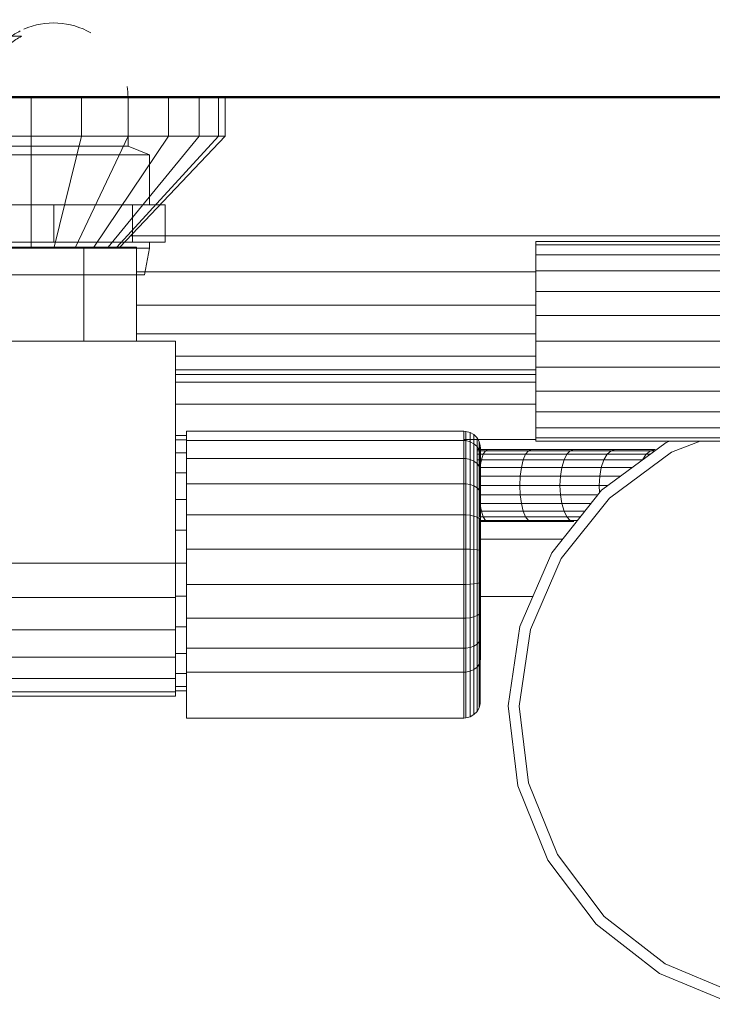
# Model space of a CAD drawing. Header units: millimetres. Extents: x 19580 to 41622, y 4748 to 42776.
# Tile 53 of 65: x 27187 to 27312, y 42012 to 42190. Entities that reach past the tile are written whole.
import ezdxf

# ---------------------------------------------------------------- set-up
doc = ezdxf.new("R2010")
doc.units = ezdxf.units.MM
for name, color, linetype, lineweight in [('A-WALL-____-MCUT', 113, 'Continuous', 50), ('A-WALL-____-OTLN', 113, 'Continuous', 20), ('M-EQPM-____-OTLN', 50, 'Continuous', 20)]:
    doc.layers.add(name, color=color, linetype=linetype, lineweight=lineweight)

# ---------------------------------------------------------------- blocks, each defined once
blk = doc.blocks.new('Прямая форма - 83 new-608728-В_Этаж 01_Отопление')
at = {"layer": 'M-EQPM-____-OTLN', "color": 9}
for p, q in [((74.84, 493), (74.84, 500)), ((83.9, 493), (83.9, 500)), ((92.34, 493), (92.34, 500)), ((99.59, 493), (99.59, 500)), ((105.15, 493), (105.15, 500)), ((108.64, 493), (108.64, 500)), ((109.84, 493), (109.84, 500)), ((74.84, 493), (65.78, 493)), ((83.9, 493), (74.84, 493)), ((74.84, 493), (74.84, 473)), ((83.9, 493), (78.98, 473)), ((92.34, 493), (82.84, 473)), ((92.34, 493), (83.9, 493)), ((99.59, 493), (86.15, 473)), ((105.15, 493), (88.69, 473)), ((108.64, 493), (90.29, 473)), ((109.84, 493), (90.84, 473)), ((99.59, 493), (92.34, 493)), ((105.15, 493), (99.59, 493)), ((108.64, 493), (105.15, 493)), ((109.84, 493), (108.64, 493)), ((92.74, 475), (204.84, 475)), ((165.84, 473.39), (165.84, 474)), ((204.84, 474), (165.84, 474)), ((84.34, 473), (65.34, 473)), ((84.34, 456), (84.34, 473)), ((84.34, 473), (93.84, 473)), ((93.84, 473), (93.84, 456)), ((165.84, 471.59), (165.84, 473.39)), ((204.84, 473.39), (165.84, 473.39)), ((165.84, 468.73), (165.84, 471.59)), ((165.84, 471.59), (204.84, 471.59)), ((165.84, 465), (165.84, 468.73)), ((204.84, 468.73), (165.84, 468.73)), ((93.84, 468.53), (165.84, 468.53)), ((165.84, 460.66), (165.84, 465)), ((165.84, 465), (204.84, 465)), ((93.84, 462.5), (165.84, 462.5)), ((165.84, 456), (165.84, 460.66)), ((204.38, 460.66), (165.84, 460.66)), ((93.84, 457.32), (165.84, 457.32)), ((100.84, 456), (-101.16, 456)), ((100.84, 416), (100.84, 456)), ((165.84, 451.34), (165.84, 456)), ((204.84, 456), (165.84, 456)), ((100.84, 453.35), (165.84, 453.35)), ((165.84, 447), (165.84, 451.34)), ((205.96, 451.34), (165.84, 451.34)), ((165.84, 450.85), (100.84, 450.85)), ((165.84, 450), (100.84, 450)), ((100.84, 448.64), (165.84, 448.64)), ((209.65, 447), (165.84, 447)), ((165.84, 447), (165.84, 443.27)), ((100.84, 444.64), (165.84, 444.64)), ((239.74, 443.27), (165.84, 443.27)), ((165.84, 443.27), (165.84, 440.41)), ((165.84, 440.41), (239.71, 440.41)), ((165.84, 440.41), (165.84, 438.61)), ((102.84, 439), (100.84, 439)), ((102.84, 438.11), (102.84, 439.79)), ((152.84, 439.79), (102.84, 439.79)), ((152.84, 438.11), (152.84, 439.79)), ((153.23, 439.76), (152.84, 439.79)), ((153.23, 439.76), (152.84, 439.79)), ((153.23, 438.09), (153.23, 439.76)), ((153.23, 439.76), (153.23, 438.09)), ((153.99, 439.56), (153.23, 439.76)), ((153.99, 439.56), (153.23, 439.76)), ((153.99, 437.9), (153.99, 439.56)), ((153.99, 439.56), (153.99, 437.9)), ((154.66, 439.17), (153.99, 439.56)), ((154.66, 439.17), (153.99, 439.56)), ((154.66, 437.53), (154.66, 439.17)), ((154.66, 439.17), (154.66, 437.53)), ((155.22, 438.61), (154.66, 439.17)), ((155.22, 438.61), (154.66, 439.17)), ((155.22, 437.02), (155.22, 438.61)), ((155.22, 438.61), (155.22, 437.02)), ((155.61, 437.94), (155.22, 438.61)), ((155.61, 437.94), (155.22, 438.61)), ((165.84, 438.61), (239.69, 438.61)), ((165.84, 438.61), (165.84, 438)), ((102.84, 438.22), (100.84, 438.22)), ((102.84, 434.87), (102.84, 438.11)), ((152.84, 438.11), (102.84, 438.11)), ((165.84, 438.28), (152.84, 438.28)), ((152.84, 434.87), (152.84, 438.11)), ((153.23, 438.09), (152.84, 438.11)), ((153.23, 438.09), (152.84, 438.11)), ((153.23, 434.85), (153.23, 438.09)), ((153.99, 437.9), (153.23, 438.09)), ((153.99, 434.69), (153.99, 437.9)), ((154.66, 437.53), (153.99, 437.9)), ((154.66, 434.38), (154.66, 437.53)), ((155.22, 437.02), (154.66, 437.53)), ((155.22, 433.94), (155.22, 437.02)), ((155.61, 436.39), (155.22, 437.02)), ((155.61, 436.39), (155.22, 437.02)), ((155.61, 436.39), (155.61, 437.94)), ((155.61, 437.94), (155.61, 436.39)), ((155.81, 437.18), (155.61, 437.94)), ((155.81, 437.18), (155.61, 437.94)), ((155.81, 435.68), (155.81, 437.18)), ((155.81, 437.18), (155.81, 435.68)), ((155.84, 436.79), (155.81, 437.18)), ((155.84, 436.79), (155.81, 437.18)), ((155.84, 435.32), (155.84, 436.79)), ((155.84, 436.79), (155.84, 435.32)), ((165.84, 438), (239.68, 438)), ((177.69, 429.18), (189.35, 437.76)), ((189.35, 437.76), (189.97, 438)), ((195.44, 438), (190.31, 436.01)), ((102.84, 435.92), (100.84, 435.92)), ((157.19, 436.5), (155.22, 436.5)), ((155.22, 436.28), (156.75, 436.28)), ((155.22, 435.63), (156.35, 435.63)), ((155.61, 433.4), (155.61, 436.39)), ((155.61, 436.39), (155.61, 433.4)), ((155.81, 435.68), (155.61, 436.39)), ((155.81, 435.68), (155.61, 436.39)), ((155.81, 432.8), (155.81, 435.68)), ((155.81, 435.68), (155.81, 432.8)), ((155.84, 435.32), (155.81, 435.68)), ((155.84, 435.32), (155.81, 435.68)), ((155.84, 432.49), (155.84, 435.32)), ((155.84, 435.32), (155.84, 432.49)), ((156, 434.6), (156.35, 435.63)), ((156.35, 435.63), (156.75, 436.28)), ((156.35, 435.63), (163.97, 435.63)), ((156.75, 436.28), (157.19, 436.5)), ((156.75, 436.28), (164.48, 436.28)), ((165.02, 436.5), (157.19, 436.5)), ((163.54, 434.6), (163.97, 435.63)), ((163.97, 435.63), (164.48, 436.28)), ((163.97, 435.63), (171.43, 435.63)), ((164.48, 436.28), (165.02, 436.5)), ((164.48, 436.28), (172.03, 436.28)), ((172.67, 436.5), (165.02, 436.5)), ((170.91, 434.6), (171.43, 435.63)), ((171.43, 435.63), (172.03, 436.28)), ((171.43, 435.63), (178.69, 435.63)), ((172.03, 436.28), (172.67, 436.5)), ((172.03, 436.28), (179.38, 436.28)), ((180.12, 436.5), (172.67, 436.5)), ((178.09, 434.6), (178.69, 435.63)), ((178.69, 435.63), (179.38, 436.28)), ((178.69, 435.63), (185.71, 435.63)), ((190.31, 436.01), (179.08, 427.74)), ((179.38, 436.28), (180.12, 436.5)), ((179.38, 436.28), (186.5, 436.28)), ((187.34, 436.5), (180.12, 436.5)), ((185.04, 434.6), (185.71, 435.63)), ((185.71, 435.63), (186.5, 436.28)), ((185.71, 435.63), (186.45, 435.63)), ((186.5, 436.28), (187.34, 436.5)), ((186.5, 436.28), (187.34, 436.28)), ((102.84, 430.3), (102.84, 434.87)), ((152.84, 434.87), (102.84, 434.87)), ((152.84, 430.3), (152.84, 434.87)), ((153.23, 434.85), (152.84, 434.87)), ((153.23, 430.29), (153.23, 434.85)), ((153.99, 434.69), (153.23, 434.85)), ((153.99, 430.17), (153.99, 434.69)), ((154.66, 434.38), (153.99, 434.69)), ((154.66, 429.93), (154.66, 434.38)), ((155.22, 433.94), (154.66, 434.38)), ((156, 434.6), (155.22, 434.6)), ((155.22, 429.6), (155.22, 433.94)), ((155.61, 433.4), (155.22, 433.94)), ((155.61, 429.19), (155.61, 433.4)), ((155.81, 432.8), (155.61, 433.4)), ((155.81, 432.8), (155.61, 433.4)), ((155.61, 432.1), (155.73, 433.25)), ((155.73, 433.25), (156, 434.6)), ((163.21, 433.25), (155.73, 433.25)), ((163.54, 434.6), (156, 434.6)), ((163, 431.68), (163.21, 433.25)), ((163.21, 433.25), (163.54, 434.6)), ((170.52, 433.25), (163.21, 433.25)), ((170.91, 434.6), (163.54, 434.6)), ((170.27, 431.68), (170.52, 433.25)), ((170.52, 433.25), (170.91, 434.6)), ((177.63, 433.25), (170.52, 433.25)), ((178.09, 434.6), (170.91, 434.6)), ((177.35, 431.68), (177.63, 433.25)), ((177.63, 433.25), (178.09, 434.6)), ((183.22, 433.25), (177.63, 433.25)), ((185.04, 434.6), (178.09, 434.6)), ((102.84, 432.26), (100.84, 432.26)), ((163, 431.68), (155.61, 431.68)), ((155.81, 428.73), (155.81, 432.8)), ((155.81, 432.8), (155.81, 428.73)), ((155.84, 432.49), (155.81, 432.8)), ((155.84, 432.49), (155.81, 432.8)), ((155.84, 428.5), (155.84, 432.49)), ((155.84, 432.49), (155.84, 428.5)), ((162.93, 430), (163, 431.68)), ((170.27, 431.68), (163, 431.68)), ((170.18, 430), (170.27, 431.68)), ((177.35, 431.68), (170.27, 431.68)), ((177.25, 430), (177.35, 431.68)), ((181.09, 431.68), (177.35, 431.68)), ((102.84, 424.72), (102.84, 430.3)), ((152.84, 430.3), (102.84, 430.3)), ((152.84, 424.72), (152.84, 430.3)), ((153.23, 430.29), (152.84, 430.3)), ((153.23, 424.71), (153.23, 430.29)), ((153.99, 430.17), (153.23, 430.29)), ((153.99, 424.64), (153.99, 430.17)), ((154.66, 429.93), (153.99, 430.17)), ((154.66, 424.5), (154.66, 429.93)), ((155.22, 429.6), (154.66, 429.93)), ((162.93, 430), (155.61, 430)), ((163, 428.32), (162.93, 430)), ((170.18, 430), (162.93, 430)), ((170.27, 428.32), (170.18, 430)), ((177.25, 430), (170.18, 430)), ((177.32, 428.72), (177.25, 430)), ((178.66, 430), (177.25, 430)), ((155.22, 424.29), (155.22, 429.6)), ((155.61, 429.19), (155.22, 429.6)), ((155.61, 424.28), (155.61, 429.19)), ((155.81, 428.73), (155.61, 429.19)), ((155.81, 428.73), (155.61, 429.19)), ((163, 428.32), (155.61, 428.32)), ((155.73, 426.75), (155.61, 427.9)), ((155.81, 423.77), (155.81, 428.73)), ((155.81, 428.73), (155.81, 423.77)), ((155.84, 428.5), (155.81, 428.73)), ((155.84, 428.5), (155.81, 428.73)), ((155.84, 423.62), (155.84, 428.5)), ((155.84, 428.5), (155.84, 423.62)), ((163.21, 426.75), (163, 428.32)), ((170.27, 428.32), (163, 428.32)), ((168.68, 417.86), (177.69, 429.18)), ((170.52, 426.75), (170.27, 428.32)), ((177, 428.32), (170.27, 428.32)), ((102.84, 427.5), (100.84, 427.5)), ((156, 425.4), (155.73, 426.75)), ((163.21, 426.75), (155.73, 426.75)), ((163.54, 425.4), (163.21, 426.75)), ((170.52, 426.75), (163.21, 426.75)), ((179.08, 427.74), (170.39, 416.83)), ((170.91, 425.4), (170.52, 426.75)), ((175.76, 426.75), (170.52, 426.75)), ((102.84, 418.53), (102.84, 424.72)), ((152.84, 424.72), (102.84, 424.72)), ((152.84, 418.53), (152.84, 424.72)), ((153.23, 424.71), (152.84, 424.72)), ((153.23, 418.53), (153.23, 424.71)), ((153.99, 424.64), (153.23, 424.71)), ((153.99, 418.51), (153.99, 424.64)), ((154.66, 424.5), (153.99, 424.64)), ((154.66, 418.46), (154.66, 424.5)), ((155.22, 424.29), (154.66, 424.5)), ((155.22, 418.41), (155.22, 424.29)), ((155.61, 424.04), (155.22, 424.29)), ((156.35, 424.37), (155.61, 424.37)), ((156.35, 424.37), (156, 425.4)), ((163.54, 425.4), (156, 425.4)), ((156.75, 423.72), (156.35, 424.37)), ((163.97, 424.37), (156.35, 424.37)), ((163.97, 424.37), (163.54, 425.4)), ((170.91, 425.4), (163.54, 425.4)), ((164.48, 423.72), (163.97, 424.37)), ((171.43, 424.37), (163.97, 424.37)), ((171.43, 424.37), (170.91, 425.4)), ((174.68, 425.4), (170.91, 425.4)), ((172.03, 423.72), (171.43, 424.37)), ((173.86, 424.37), (171.43, 424.37)), ((155.61, 418.33), (155.61, 424.04)), ((155.81, 423.77), (155.61, 424.04)), ((155.81, 423.77), (155.61, 424.04)), ((156.75, 423.72), (155.61, 423.72)), ((157.19, 423.5), (155.61, 423.5)), ((155.81, 418.25), (155.81, 423.77)), ((155.81, 423.77), (155.81, 418.25)), ((155.84, 423.62), (155.81, 423.77)), ((155.84, 423.62), (155.81, 423.77)), ((155.84, 418.21), (155.84, 423.62)), ((155.84, 423.62), (155.84, 418.21)), ((157.19, 423.5), (156.75, 423.72)), ((164.48, 423.72), (156.75, 423.72)), ((165.02, 423.5), (157.19, 423.5)), ((165.02, 423.5), (164.48, 423.72)), ((172.03, 423.72), (164.48, 423.72)), ((172.67, 423.5), (165.02, 423.5)), ((172.67, 423.5), (172.03, 423.72)), ((173.35, 423.72), (172.03, 423.72)), ((102.84, 421.95), (100.84, 421.95)), ((170.66, 420.35), (155.61, 420.35)), ((102.84, 412.16), (102.84, 418.53)), ((152.84, 418.53), (102.84, 418.53)), ((152.84, 412.16), (152.84, 418.53)), ((153.23, 418.53), (152.84, 418.53)), ((153.23, 412.16), (153.23, 418.53)), ((153.99, 418.51), (153.23, 418.53)), ((153.99, 412.2), (153.99, 418.51)), ((154.66, 418.46), (153.99, 418.51)), ((154.66, 412.26), (154.66, 418.46)), ((155.22, 418.41), (154.66, 418.46)), ((155.22, 412.35), (155.22, 418.41)), ((155.61, 418.33), (155.22, 418.41)), ((155.61, 412.46), (155.61, 418.33)), ((155.81, 418.25), (155.61, 418.33)), ((155.81, 418.25), (155.61, 418.33)), ((155.81, 412.58), (155.81, 418.25)), ((155.81, 418.25), (155.81, 412.58)), ((155.84, 418.21), (155.81, 418.25)), ((155.84, 418.21), (155.81, 418.25)), ((155.84, 412.64), (155.84, 418.21)), ((155.84, 418.21), (155.84, 412.64)), ((162.93, 404.58), (168.68, 417.86)), ((-101.16, 416), (100.84, 416)), ((102.84, 416), (100.84, 416)), ((100.84, 409.79), (100.84, 416)), ((170.39, 416.83), (164.85, 404.03)), ((102.84, 406.06), (102.84, 412.16)), ((102.84, 412.16), (152.84, 412.16)), ((152.84, 406.06), (152.84, 412.16)), ((152.84, 412.16), (153.23, 412.16)), ((153.23, 412.16), (153.99, 412.2)), ((153.23, 406.07), (153.23, 412.16)), ((153.99, 412.2), (154.66, 412.26)), ((153.99, 406.15), (153.99, 412.2)), ((154.66, 412.26), (155.22, 412.35)), ((154.66, 406.32), (154.66, 412.26)), ((155.22, 412.35), (155.61, 412.46)), ((155.22, 406.55), (155.22, 412.35)), ((155.61, 412.46), (155.81, 412.58)), ((155.81, 412.58), (155.61, 412.46)), ((155.61, 406.83), (155.61, 412.46)), ((155.81, 412.58), (155.84, 412.64)), ((155.84, 412.64), (155.81, 412.58)), ((155.81, 412.58), (155.81, 407.15)), ((155.81, 407.15), (155.81, 412.58)), ((155.84, 412.64), (155.84, 407.31)), ((155.84, 407.31), (155.84, 412.64)), ((-101.16, 409.79), (100.84, 409.79)), ((102.84, 410.05), (100.84, 410.05)), ((100.84, 409.79), (100.84, 404)), ((165.28, 410), (155.61, 410)), ((165.28, 410), (155.61, 410)), ((155.22, 406.55), (154.66, 406.32)), ((155.61, 406.83), (155.22, 406.55)), ((155.22, 401.41), (155.22, 406.55)), ((155.81, 407.15), (155.61, 406.83)), ((155.81, 407.15), (155.61, 406.83)), ((155.61, 401.85), (155.61, 406.83)), ((155.84, 407.31), (155.81, 407.15)), ((155.84, 407.31), (155.81, 407.15)), ((155.81, 407.15), (155.81, 402.34)), ((155.81, 402.34), (155.81, 407.15)), ((155.84, 407.31), (155.84, 402.59)), ((155.84, 402.59), (155.84, 407.31)), ((102.84, 400.66), (102.84, 406.06)), ((152.84, 406.06), (102.84, 406.06)), ((153.23, 406.07), (152.84, 406.06)), ((152.84, 400.66), (152.84, 406.06)), ((153.99, 406.15), (153.23, 406.07)), ((153.23, 400.67), (153.23, 406.07)), ((154.66, 406.32), (153.99, 406.15)), ((153.99, 400.8), (153.99, 406.15)), ((154.66, 401.06), (154.66, 406.32)), ((100.84, 404), (-101.16, 404)), ((102.84, 404.5), (100.84, 404.5)), ((100.84, 404), (100.84, 399.03)), ((160.84, 390.25), (162.93, 404.58)), ((164.85, 404.03), (162.84, 390.23)), ((155.22, 401.41), (154.66, 401.06)), ((155.61, 401.85), (155.22, 401.41)), ((155.22, 397.26), (155.22, 401.41)), ((155.81, 402.34), (155.61, 401.85)), ((155.81, 402.34), (155.61, 401.85)), ((155.61, 397.79), (155.61, 401.85)), ((155.84, 402.59), (155.81, 402.34)), ((155.84, 402.59), (155.81, 402.34)), ((155.81, 402.34), (155.81, 398.38)), ((155.81, 398.38), (155.81, 402.34)), ((155.84, 402.59), (155.84, 398.68)), ((155.84, 398.68), (155.84, 402.59)), ((102.84, 399.74), (100.84, 399.74)), ((102.84, 396.34), (102.84, 400.66)), ((152.84, 400.66), (102.84, 400.66)), ((153.23, 400.67), (152.84, 400.66)), ((152.84, 396.34), (152.84, 400.66)), ((153.99, 400.8), (153.23, 400.67)), ((153.23, 396.36), (153.23, 400.67)), ((154.66, 401.06), (153.99, 400.8)), ((153.99, 396.52), (153.99, 400.8)), ((154.66, 396.82), (154.66, 401.06)), ((100.84, 399.03), (-101.16, 399.03)), ((100.84, 399.03), (100.84, 395.22)), ((155.61, 397.79), (155.22, 397.26)), ((155.81, 398.38), (155.61, 397.79)), ((155.61, 389.93), (155.61, 397.79)), ((155.84, 398.68), (155.81, 398.38)), ((155.84, 398.68), (155.81, 398.38)), ((155.81, 390.69), (155.81, 398.38)), ((102.84, 396.08), (100.84, 396.08)), ((102.84, 388.08), (102.84, 396.34)), ((152.84, 396.34), (102.84, 396.34)), ((153.23, 396.36), (152.84, 396.34)), ((152.84, 388.08), (152.84, 396.34)), ((153.99, 396.52), (153.23, 396.36)), ((153.23, 388.11), (153.23, 396.36)), ((154.66, 396.82), (153.99, 396.52)), ((153.99, 388.31), (153.99, 396.52)), ((155.22, 397.26), (154.66, 396.82)), ((154.66, 388.7), (154.66, 396.82)), ((155.22, 389.25), (155.22, 397.26)), ((100.84, 395.22), (-101.16, 395.22)), ((100.84, 395.22), (100.84, 392.82)), ((100.84, 392.82), (-101.16, 392.82)), ((102.84, 393.78), (100.84, 393.78)), ((102.84, 393), (100.84, 393)), ((100.84, 392.82), (100.84, 392)), ((100.84, 392), (-101.16, 392)), ((155.81, 390.69), (155.61, 389.93)), ((155.22, 389.25), (154.66, 388.7)), ((155.61, 389.93), (155.22, 389.25)), ((162.56, 375.88), (160.84, 390.25)), ((162.84, 390.23), (164.5, 376.38)), ((152.84, 388.08), (102.84, 388.08)), ((153.23, 388.11), (152.84, 388.08)), ((153.99, 388.31), (153.23, 388.11)), ((154.66, 388.7), (153.99, 388.31)), ((164.5, 376.38), (169.72, 363.45)), ((167.98, 362.46), (162.56, 375.88)), ((176.7, 350.91), (167.98, 362.46)), ((169.72, 363.45), (178.12, 352.32)), ((178.12, 352.32), (189.14, 343.77)), ((188.14, 342.04), (176.7, 350.91)), ((189.14, 343.77), (201.49, 338.61)), ((201.49, 336.46), (188.14, 342.04))]:
    blk.add_line(p, q, dxfattribs=at)
blk = doc.blocks.new('Прямая форма - FU - 054-608729-В_Этаж 01_Отопление')
blk.add_blockref('Прямая форма - 83 new-608728-В_Этаж 01_Отопление', (0, 0))
blk = doc.blocks.new('Прямая форма - 83 new-608903-В_Этаж 01_Отопление')
at = {"layer": 'A-WALL-____-MCUT', "color": 253}
blk.add_line((0, -100), (705, -100), dxfattribs=at)
blk = doc.blocks.new('Прямая форма - SW - 005-608904-В_Этаж 01_Отопление')
blk.add_blockref('Прямая форма - 83 new-608903-В_Этаж 01_Отопление', (0, 0))
blk = doc.blocks.new('83 new_ifc_RVT-1-В_Этаж 01_Отопление')
at = {"layer": 'A-WALL-____-OTLN', "color": 9, "lineweight": 20}
blk.add_blockref('Прямая форма - SW - 005-608904-В_Этаж 01_Отопление', (26613.89, 42275.83), dxfattribs=at)
at = {"layer": 'M-EQPM-____-OTLN', "color": 9, "lineweight": 20}
blk.add_blockref('Прямая форма - FU - 054-608729-В_Этаж 01_Отопление', (27114.05, 41675.83), dxfattribs=at)
blk = doc.blocks.new('VTp_724_0 Водорозетка двойная - VTp_724_0-V14-В_Этаж 01_Отопление')
at = {"layer": 'M-EQPM-____-OTLN'}
for p, q in [((-88.85, 32), (-89.75, 27.2)), ((-56.15, 32), (-88.85, 32)), ((-55.25, 27.2), (-56.15, 32)), ((56.15, 32), (55.25, 27.2)), ((88.85, 32), (56.15, 32)), ((89.75, 27.2), (88.85, 32)), ((-89.75, 27.2), (-89.75, 26.1)), ((-55.25, 27.2), (-89.75, 27.2)), ((-55.25, 26.1), (-55.25, 27.2)), ((55.25, 27.2), (55.25, 26.1)), ((89.75, 27.2), (55.25, 27.2)), ((89.75, 26.1), (89.75, 27.2)), ((-92.58, 26.1), (-86.7, 26.1)), ((-92.58, 19.4), (-92.58, 26.1)), ((-86.7, 26.1), (-72.5, 26.1)), ((-86.7, 19.4), (-86.7, 26.1)), ((-72.5, 26.1), (-58.3, 26.1)), ((-72.5, 19.4), (-72.5, 26.1)), ((-58.3, 26.1), (-52.42, 26.1)), ((-58.3, 26.1), (-58.3, 19.4)), ((-52.42, 19.4), (-52.42, 26.1)), ((52.42, 26.1), (58.3, 26.1)), ((52.42, 19.4), (52.42, 26.1)), ((58.3, 26.1), (72.5, 26.1)), ((58.3, 19.4), (58.3, 26.1)), ((72.5, 26.1), (86.7, 26.1)), ((72.5, 19.4), (72.5, 26.1)), ((86.7, 26.1), (92.58, 26.1)), ((86.7, 26.1), (86.7, 19.4)), ((92.58, 19.4), (92.58, 26.1)), ((-86.7, 19.4), (-92.58, 19.4)), ((-89.75, 19.4), (-89.75, 10.4)), ((-72.5, 19.4), (-86.7, 19.4)), ((-58.3, 19.4), (-72.5, 19.4)), ((-52.42, 19.4), (-58.3, 19.4)), ((-55.25, 11), (-55.25, 19.4)), ((58.3, 19.4), (52.42, 19.4)), ((55.25, 19.4), (55.25, 11)), ((72.5, 19.4), (58.3, 19.4)), ((86.7, 19.4), (72.5, 19.4)), ((92.58, 19.4), (86.7, 19.4)), ((89.75, 10.4), (89.75, 19.4)), ((55.99, 11), (-55.99, 11)), ((-55.99, 11), (-55.99, 10.4)), ((55.99, 10.4), (55.99, 11)), ((-89.75, 10.4), (-85.9, 8.8)), ((-55.99, 10.4), (-89.75, 10.4)), ((89.75, 10.4), (55.99, 10.4)), ((85.9, 8.8), (89.75, 10.4)), ((-85.9, 8.8), (-85.9, 0)), ((-60.07, 8.8), (-85.9, 8.8)), ((-60.07, 8.8), (-60.07, 8)), ((-60.07, 8), (-45.3, 8)), ((-59.1, 0), (-59.1, 8)), ((-45.3, 8), (-38.02, 0)), ((-36, 2.23), (-41.25, 8)), ((-41.25, 8), (-30.75, 8)), ((-30.75, 8), (-36, 2.23)), ((-33.98, 0), (-26.7, 8)), ((-26.7, 8), (-9.3, 8)), ((-9.3, 8), (-2.02, 0)), ((0, 2.23), (-5.25, 8)), ((-5.25, 8), (5.25, 8)), ((5.25, 8), (0, 2.23)), ((2.02, 0), (9.3, 8)), ((9.3, 8), (26.7, 8)), ((26.7, 8), (33.98, 0)), ((30.75, 8), (41.25, 8)), ((36, 2.23), (30.75, 8)), ((41.25, 8), (36, 2.23)), ((38.02, 0), (45.3, 8)), ((45.3, 8), (60.07, 8)), ((59.1, 8), (59.1, 0)), ((85.9, 8.8), (60.07, 8.8)), ((60.07, 8), (60.07, 8.8)), ((85.9, 0), (85.9, 8.8)), ((-38.02, 0), (-45.3, -8)), ((-26.7, -8), (-33.98, 0)), ((-2.02, 0), (-9.3, -8)), ((9.3, -8), (2.02, 0)), ((33.98, 0), (26.7, -8)), ((45.3, -8), (38.02, 0)), ((-41.25, -8), (-36, -2.23)), ((-36, -2.23), (-30.75, -8)), ((-5.25, -8), (0, -2.23)), ((0, -2.23), (5.25, -8)), ((30.75, -8), (36, -2.23)), ((36, -2.23), (41.25, -8)), ((-45.3, -8), (-62.98, -8)), ((-30.75, -8), (-41.25, -8)), ((-9.3, -8), (-26.7, -8)), ((5.25, -8), (-5.25, -8)), ((26.7, -8), (9.3, -8)), ((41.25, -8), (30.75, -8)), ((62.98, -8), (45.3, -8)), ((-66.71, -11), (66.71, -11))]:
    blk.add_line(p, q, dxfattribs=at)
for centre, radius, start, end in [((-212.07, 402.15), 421.7, 291.1285, 291.7236), ((212.07, 402.15), 421.7, 248.2764, 248.8715), ((-72.5, 0), 13.4, 180, 188.2152), ((-72.5, 0), 13.4, 351.8321, 360), ((-72.5, 0), 13.4, 354.6734, 0), ((72.5, 0), 13.4, 180, 185.3266), ((72.5, 0), 13.4, 180, 188.1679), ((72.5, 0), 13.4, 351.7848, 0), ((-72.5, 0), 13.4, 323.0818, 328.7777), ((-72.5, 0), 13.4, 323.3436, 330.7909), ((72.5, 0), 13.4, 209.2091, 216.6564), ((72.5, 0), 13.4, 211.2223, 216.9182), ((-72.5, 0), 13.4, 322.9736, 327.3258), ((72.5, 0), 13.4, 212.6742, 217.0264), ((-72.5, 0), 13.4, 240, 293.6489), ((-72.5, 0), 13.4, 296.8936, 306.3065), ((72.5, 0), 13.4, 233.6935, 243.1064), ((72.5, 0), 13.4, 246.3511, 288.109)]:
    blk.add_arc(centre, radius, start, end, dxfattribs=at)
for points in [[(-62.98, -8), (-63.51, -8.62), (-64.66, -9.75), (-65.99, -10.62), (-66.71, -11)], [(66.71, -11), (65.99, -10.62), (64.66, -9.75), (63.51, -8.62), (62.98, -8)]]:
    blk.add_open_spline(points, degree=3, dxfattribs=at)

msp = doc.modelspace()

# ---------------------------------------------------------------- block references
at = {"lineweight": 9}
msp.add_blockref('83 new_ifc_RVT-1-В_Этаж 01_Отопление', (0, 0), dxfattribs=at)
at = {"layer": 'M-EQPM-____-OTLN', "rotation": 180}
msp.add_blockref('VTp_724_0 Водорозетка двойная - VTp_724_0-V14-В_Этаж 01_Отопление', (27120.45, 42175.83), dxfattribs=at)

doc.saveas('drawing.dxf')
